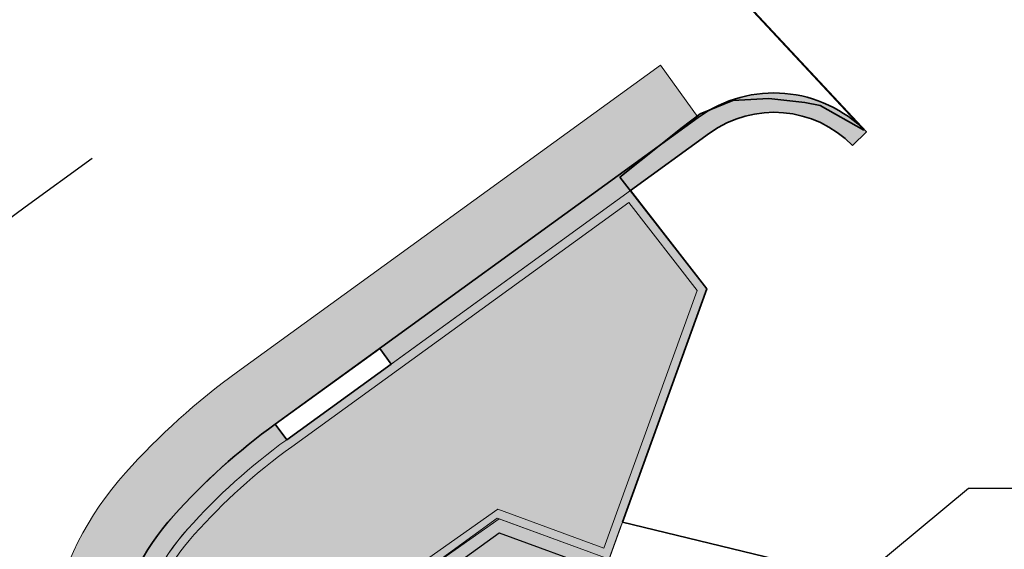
# Model space of a CAD drawing. Header units: metres. Extents: x 154038 to 155227, y 461678 to 462519.
# Tile 247 of 256: x 154730.59 to 154738.22, y 462274.58 to 462278.68. Entities that reach past the tile are written whole.
import ezdxf
from ezdxf import colors
from ezdxf.entities.mleader import LeaderData, LeaderLine
from ezdxf.math import Vec2, Vec3

# ---------------------------------------------------------------- set-up
doc = ezdxf.new("R2010")
doc.units = ezdxf.units.M
doc.linetypes.add('AM-AS', pattern=[16, 10, -2, 2, -2])
doc.linetypes.add('VH-OPSLUITBAND_100X200', pattern=[16, 8, -2, 4, -2])
for name, color, linetype, lineweight in [('B-WE-IE-TERREINAFSCHEIDING_KUNSTMATIG_MUUR-G', 1, 'IE-TERREINAFSCHEIDING_KUNSTMATIG-SO', 18), ('N-PV-KG-WERKGRENS-G', 1, 'Continuous', 35), ('N-WE-KG-WERKGRENS-G', 1, 'Continuous', 35), ('N-WE-VH-KANTOPSLUITING_ELEMENT_VERLOOPBAND-G', 252, 'Continuous', 35), ('N-WE-VH-KANTOPSLUITING_OPSLUITBAND_100X200-G', 150, 'VH-OPSLUITBAND_100X200', 0), ('N-WE-VH-KANTOPSLUITING_OPSLUITBAND_150X250-G', 140, 'VH-OPSLUITBAND_100X200', 0), ('N-WE-VH-KANTOPSLUITING_TROTTOIRBAND_130 150-G', 2, 'Continuous', 0), ('N-WE-VH-KANTVERHARDING_MOLGOOT-G', 6, 'Continuous', 18), ('N-WE-VH-KANTVERHARDING_TROTTOIR-STREKLAAG-G', 220, 'Continuous', 18), ('N-WE-VH-VERHARDING_STRAATBAKSTEEN-TROTTOIR-HV_DF-G', 2, 'Continuous', 18), ('N-WE-VH-VERHARDING_STRAATBAKSTEEN_Rijbaan-KV_DF-G', 160, 'Continuous', 35)]:
    doc.layers.add(name, color=color, linetype=linetype, lineweight=lineweight)
for name, color, linetype in [('N-GV-GR-GROENVOORZIENING_plantvakStraat_LAAG-G', 3, 'Continuous'), ('N-PV-WEG_RIJBAAN-AS-G', 40, 'AM-AS'), ('X-XX-AL-HULP-T', 7, 'Continuous')]:
    doc.layers.add(name, color=color, linetype=linetype)
doc.layers.add('N-GV-GR-GROENVOORZIENING_plantvakStraat_LAAG-V', color=7, linetype='Continuous', true_color=0xcedc00)
for name, color, linetype, lineweight, true_color in [('N-WE-VH-KANTOPSLUITING_OPSLUITBAND_100X200-V', 7, 'Continuous', 5, 0xbbbcbc), ('N-WE-VH-KANTOPSLUITING_OPSLUITBAND_150X250-V', 7, 'Continuous', 5, 0xbbbcbc), ('N-WE-VH-KANTOPSLUITING_TROTTOIRBAND_130 150-V', 7, 'Continuous', 5, 0xa7a8aa), ('N-WE-VH-KANTVERHARDING_MOLGOOT-V', 7, 'Continuous', 18, 0xb76059), ('N-WE-VH-VERHARDING_STRAATBAKSTEEN-TROTTOIR-HV_DF-V', 7, 'Continuous', 18, 0xd14124), ('N-WE-VH-VERHARDING_STRAATBAKSTEEN_Rijbaan-KV_DF-V', 7, 'Continuous', 18, 0xb33d26)]:
    doc.layers.add(name, color=color, linetype=linetype, lineweight=lineweight, true_color=true_color)
doc.styles.add('maatvoering', font='arial.ttf')
doc.linetypes.add('IE-TERREINAFSCHEIDING_KUNSTMATIG-SO', pattern='A,4,[82,NLCS.shx,S=0.75,R=90,X=0,Y=0],4,-2', length=10)

# ---------------------------------------------------------------- blocks, each defined once
blk = doc.blocks.new('_Dot')
at = {"color": 0, "linetype": 'ByBlock', "lineweight": -2}
blk.add_line((-0.5, 0), (-1, 0), dxfattribs=at)
at = {"color": 0, "linetype": 'ByBlock', "const_width": 0.5}
blk.add_lwpolyline([(-0.25, 0, 1), (0.25, 0, 1)], format="xyb", close=True, dxfattribs=at)

msp = doc.modelspace()

# ---------------------------------------------------------------- hatches: boundary and pattern name
at = {"layer": 'N-GV-GR-GROENVOORZIENING_plantvakStraat_LAAG-V'}
h = msp.add_hatch(color=256, dxfattribs=at)
h.dxf.hatch_style = 1
edge = h.paths.add_edge_path()
edge.add_line((154734.0942697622, 462270.5894630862), (154732.8822312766, 462271.0334225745))
edge.add_arc((154733.2261754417, 462271.9724126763), 1.000000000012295, 159.8812514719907, 249.8826429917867, ccw=False)
edge.add_line((154732.2871936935, 462272.3163796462), (154732.4045291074, 462272.636688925))
edge.add_arc((154735.5031688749, 462271.501597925), 3.299999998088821, 125.93851766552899, 159.8812514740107, ccw=False)
edge.add_line((154733.5663434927, 462274.1734338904), (154734.3031679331, 462274.7075610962))
edge.add_line((154734.3031679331, 462274.7075610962), (154735.1217540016, 462274.4077199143))
edge.add_line((154735.1217540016, 462274.4077199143), (154734.06, 462271.457))
edge.add_line((154734.06, 462271.457), (154734.374907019, 462271.3560233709))
edge.add_line((154734.374907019, 462271.3560233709), (154734.0942697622, 462270.5894630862))
at = {"layer": 'N-WE-VH-KANTOPSLUITING_OPSLUITBAND_100X200-V'}
h = msp.add_hatch(color=256, dxfattribs=at)
h.dxf.hatch_style = 1
edge = h.paths.add_edge_path()
edge.add_line((154734.2875766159, 462274.8197694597), (154733.5076518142, 462274.2543986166))
edge.add_arc((154735.5031688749, 462271.501597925), 3.399999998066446, 125.9385176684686, 159.8812514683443)
edge.add_line((154732.3106309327, 462272.6710856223), (154732.1932955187, 462272.3507763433))
edge.add_arc((154733.2261754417, 462271.9724126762), 1.099999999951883, 159.8812514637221, 249.8826429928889)
edge.add_line((154732.84783686, 462270.9395235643), (154734.0596961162, 462270.4956297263))
edge.add_line((154734.0596961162, 462270.4956297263), (154734.0954385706, 462270.5926556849))
edge.add_line((154734.0954385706, 462270.5926556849), (154732.8822312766, 462271.0334225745))
edge.add_arc((154733.2261754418, 462271.9724126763), 1.000000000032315, 159.8812514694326, 249.882642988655, ccw=False)
edge.add_line((154732.2871936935, 462272.3163796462), (154732.4045291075, 462272.6366889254))
edge.add_arc((154735.5031688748, 462271.5015979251), 3.2999999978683, 125.93851766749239, 159.881251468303, ccw=False)
edge.add_line((154733.5663434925, 462274.1734338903), (154734.3031679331, 462274.7075610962))
edge.add_line((154734.3031679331, 462274.7075610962), (154735.1217540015, 462274.4077199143))
edge.add_line((154735.1217540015, 462274.4077199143), (154735.1557745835, 462274.5017558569))
edge.add_line((154735.1557745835, 462274.5017558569), (154734.2875766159, 462274.8197694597))
at = {"layer": 'N-WE-VH-KANTOPSLUITING_OPSLUITBAND_150X250-V'}
h = msp.add_hatch(color=256, dxfattribs=at)
h.dxf.hatch_style = 1
edge = h.paths.add_edge_path()
edge.add_line((154733.9188473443, 462270.5472214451), (154734.0596961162, 462270.4956297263))
edge.add_line((154734.0596961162, 462270.4956297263), (154733.8606966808, 462269.9555424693))
edge.add_arc((154736.1283149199, 462274.4117704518), 5.000006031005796, 197.6182395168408, 243.0300518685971, ccw=False)
edge.add_arc((154733.2690260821, 462273.5037486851), 1.999999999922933, 138.1345799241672, 197.6182395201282, ccw=False)
edge.add_arc((154735.5031677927, 462271.5015971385), 4.999999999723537, 125.9385023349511, 138.1345507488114, ccw=False)
edge.add_line((154732.5685849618, 462275.549834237), (154732.6566224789, 462275.4283871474))
edge.add_arc((154735.5031688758, 462271.5015979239), 4.849999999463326, 125.9385176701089, 138.1499177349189)
edge.add_arc((154733.2690260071, 462273.5037487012), 1.849999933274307, 138.1748270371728, 197.6182128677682)
edge.add_arc((154736.1283148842, 462274.4117704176), 4.850005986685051, 197.6182286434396, 241.0316291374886)
edge.add_line((154733.7793273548, 462270.1685622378), (154733.9188473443, 462270.5472214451))
at = {"layer": 'N-WE-VH-KANTOPSLUITING_TROTTOIRBAND_130 150-V'}
h = msp.add_hatch(color=256, dxfattribs=at)
h.dxf.hatch_style = 1
edge = h.paths.add_edge_path()
edge.add_line((154733.3782322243, 462276.1367510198), (154735.8470371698, 462277.9263983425))
edge.add_arc((154736.4339539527, 462277.1167510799), 1.000000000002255, 44.27258666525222, 125.93851766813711, ccw=False)
edge.add_line((154737.1499807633, 462277.8148238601), (154737.0425767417, 462277.710112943))
edge.add_arc((154736.4339539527, 462277.1167510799), 0.8499999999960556, 44.27258666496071, 125.9385176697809)
edge.add_line((154735.9350746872, 462277.8049512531), (154733.4662697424, 462276.0153039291))
edge.add_line((154733.4662697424, 462276.0153039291), (154733.3782322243, 462276.1367510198))
at = {"layer": 'N-WE-VH-KANTVERHARDING_MOLGOOT-V'}
h = msp.add_hatch(color=256, dxfattribs=at)
h.dxf.hatch_style = 1
edge = h.paths.add_edge_path()
edge.add_arc((154735.5031648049, 462271.5015949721), 5.500000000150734, 125.938465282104, 138.1345543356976, ccw=False)
edge.add_line((154732.2751265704, 462275.9546578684), (154735.5535787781, 462278.331221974))
edge.add_line((154735.5535787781, 462278.331221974), (154735.8470371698, 462277.9263983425))
edge.add_line((154735.8470371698, 462277.9263983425), (154732.5685849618, 462275.549834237))
edge.add_arc((154735.503167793, 462271.5015971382), 5.00000000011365, 125.9385023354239, 138.134550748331)
edge.add_arc((154733.2690260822, 462273.5037486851), 1.999999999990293, 138.1345799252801, 197.618211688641)
edge.add_arc((154736.1283149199, 462274.4117704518), 5.000006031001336, 197.6182283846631, 249.8332006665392)
edge.add_line((154734.4045412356, 462269.7183000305), (154751.0397480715, 462263.6249638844))
edge.add_line((154751.0397480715, 462263.6249638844), (154749.540967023, 462259.5858871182))
edge.add_line((154749.540967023, 462259.5858871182), (154731.4373129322, 462266.2171031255))
edge.add_arc((154730.4054804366, 462263.4001328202), 2.999999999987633, 69.88264298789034, 159.8812514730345)
edge.add_line((154727.5885351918, 462264.43203373), (154713.9613245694, 462227.2316535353))
edge.add_line((154713.9613245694, 462227.2316535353), (154664.0630640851, 462245.5103405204))
edge.add_line((154664.0630640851, 462245.5103405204), (154664.2350475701, 462245.9798313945))
edge.add_line((154664.2350475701, 462245.9798313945), (154713.6638171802, 462227.8731278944))
edge.add_line((154713.6638171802, 462227.8731278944), (154727.1190443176, 462264.604017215))
edge.add_arc((154730.4054804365, 462263.4001328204), 3.499999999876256, 69.88264298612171, 159.8812514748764, ccw=False)
edge.add_line((154731.6092850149, 462266.6865981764), (154749.2454149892, 462260.226632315))
edge.add_line((154749.2454149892, 462260.226632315), (154750.3963016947, 462263.3281658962))
edge.add_line((154750.3963016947, 462263.3281658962), (154734.2366165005, 462269.2473224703))
edge.add_arc((154736.1283081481, 462274.4117684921), 5.50000000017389, 197.6181944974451, 249.8826569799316, ccw=False)
edge.add_arc((154733.2690250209, 462273.5037486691), 2.500000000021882, 138.134648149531, 197.6181433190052, ccw=False)
at = {"layer": 'N-WE-VH-VERHARDING_STRAATBAKSTEEN-TROTTOIR-HV_DF-V'}
h = msp.add_hatch(color=256, dxfattribs=at)
h.dxf.hatch_style = 1
edge = h.paths.add_edge_path()
edge.add_arc((154733.2283592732, 462271.9734255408), 1.101703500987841, 159.9697784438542, 202.3667070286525, ccw=False)
edge.add_line((154732.1932955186, 462272.3507763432), (154732.3106309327, 462272.6710856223))
edge.add_arc((154735.5031688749, 462271.501597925), 3.399999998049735, 125.93851766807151, 159.8812514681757, ccw=False)
edge.add_line((154733.5076518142, 462274.2543986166), (154734.3031679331, 462274.8140584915))
edge.add_line((154734.3031679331, 462274.8140584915), (154735.1557745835, 462274.5017558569))
edge.add_line((154735.1557745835, 462274.5017558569), (154735.91425, 462276.59825))
edge.add_line((154735.91425, 462276.59825), (154735.3214221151, 462277.3601118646))
edge.add_line((154735.3214221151, 462277.3601118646), (154732.6566224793, 462275.4283871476))
edge.add_arc((154735.5031688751, 462271.5015979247), 4.849999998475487, 125.9385176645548, 138.1499177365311)
edge.add_arc((154733.2690260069, 462273.5037487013), 1.849999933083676, 138.1748270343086, 197.6182128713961)
edge.add_arc((154736.1283148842, 462274.4117704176), 4.85000598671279, 197.6182286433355, 216.0996147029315)
at = {"layer": 'N-WE-VH-VERHARDING_STRAATBAKSTEEN_Rijbaan-KV_DF-V'}
h = msp.add_hatch(color=256, dxfattribs=at)
h.dxf.hatch_style = 1
edge = h.paths.add_edge_path()
edge.add_line((154346.3655189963, 462123.4474894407), (154339.6690574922, 462103.1804047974))
edge.add_line((154339.6690574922, 462103.1804047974), (154331.5193567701, 462083.4356807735))
edge.add_line((154331.5193567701, 462083.4356807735), (154321.8864262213, 462064.3270959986))
edge.add_line((154321.8864262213, 462064.3270959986), (154319.064452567, 462059.5558212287))
edge.add_line((154319.064452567, 462059.5558212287), (154316.2103360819, 462061.243890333))
edge.add_arc((154313.6649621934, 462056.9402788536), 4.999999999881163, 59.39777921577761, 149.4251789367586)
edge.add_line((154309.3601339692, 462059.4835943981), (154295.4018813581, 462035.8577883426))
edge.add_arc((154299.7067095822, 462033.3144727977), 4.999999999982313, 149.425178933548, 239.2784399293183)
edge.add_line((154297.1523773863, 462029.0161723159), (154310.3450331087, 462021.1762305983))
edge.add_arc((154317.2452423, 462033.549449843), 14.16719595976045, 240.8527758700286, 248.9522969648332)
edge.add_line((154312.1571632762, 462020.327464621), (154334.4042784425, 462011.1510402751))
edge.add_arc((154336.3108423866, 462015.7732706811), 4.999999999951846, 247.5849764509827, 256.0899883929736)
edge.add_line((154335.1088540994, 462010.9198982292), (154350.5998025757, 462007.0834033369))
edge.add_arc((154349.3978142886, 462002.2300308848), 5.000000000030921, 59.37977109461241, 76.0899883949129, ccw=False)
edge.add_line((154351.944540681, 462006.5328421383), (154352.6260687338, 462006.1294627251))
edge.add_arc((154355.1727951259, 462010.4322739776), 4.999999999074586, 239.3797710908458, 256.0899883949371)
edge.add_line((154353.9708068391, 462005.5789015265), (154356.9781779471, 462004.8340984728))
edge.add_line((154356.9781779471, 462004.8340984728), (154367.5271780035, 462002.1693614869))
edge.add_line((154367.5271780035, 462002.1693614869), (154370.594703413, 462001.3944872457))
edge.add_arc((154371.8192663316, 462006.2422130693), 5.000000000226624, 255.8233322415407, 334.7988763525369)
edge.add_line((154376.3433598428, 462004.1132278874), (154378.3551998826, 462008.3883879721))
edge.add_arc((154373.8311063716, 462010.5173731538), 5.000000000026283, 334.7988763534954, 345.8749618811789)
edge.add_line((154378.6799336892, 462009.2971790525), (154401.6515090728, 462100.5820018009))
edge.add_line((154401.6515090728, 462100.5820018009), (154406.9852191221, 462099.2397882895))
edge.add_line((154406.9852191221, 462099.2397882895), (154397.3315953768, 462060.8780600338))
edge.add_line((154397.3315953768, 462060.8780600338), (154396.6527595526, 462061.0488872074))
edge.add_line((154396.6527595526, 462061.0488872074), (154394.6715745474, 462053.1760217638))
edge.add_line((154394.6715745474, 462053.1760217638), (154395.3511736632, 462053.0050023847))
edge.add_line((154395.3511736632, 462053.0050023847), (154390.2256132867, 462032.6401919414))
edge.add_line((154390.2256132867, 462032.6401919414), (154389.5467596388, 462032.8109482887))
edge.add_line((154389.5467596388, 462032.8109482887), (154388.7372010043, 462029.5939109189))
edge.add_line((154388.7372010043, 462029.5939109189), (154389.4156288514, 462029.4214625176))
edge.add_line((154389.4156288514, 462029.4214625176), (154383.7651946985, 462006.9676746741))
edge.add_line((154383.7651946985, 462006.9676746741), (154376.807218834, 461992.1819759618))
edge.add_arc((154381.331312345, 461990.0529907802), 4.999999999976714, 154.7988763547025, 166.0156035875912)
edge.add_line((154376.4795044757, 461991.2612789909), (154371.1051861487, 461969.68365288))
edge.add_line((154371.1051861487, 461969.68365288), (154363.8723419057, 461953.1420104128))
edge.add_arc((154368.4536651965, 461951.1389210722), 5.000088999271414, 156.3836358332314, 248.3411709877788)
edge.add_line((154366.60823727, 461946.491848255), (154366.6592998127, 461946.4715747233))
edge.add_line((154366.6592998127, 461946.4715747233), (154352.2416857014, 461952.1958481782))
edge.add_arc((154354.0386536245, 461956.8622859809), 5.000473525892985, 248.939130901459, 336.380420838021)
edge.add_line((154358.6202168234, 461954.8587855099), (154365.8806715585, 461971.4635736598))
edge.add_line((154365.8806715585, 461971.4635736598), (154371.1315098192, 461992.5091953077))
edge.add_arc((154366.27970195, 461993.7174835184), 4.999999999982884, 346.0156035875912, 435.8233322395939)
edge.add_line((154367.5042648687, 461998.5652093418), (154356.1296396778, 462001.438503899))
edge.add_line((154356.1296396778, 462001.438503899), (154353.1565705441, 462002.1748154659))
edge.add_arc((154351.9545822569, 461997.321443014), 4.99999999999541, 76.08998839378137, 92.77818827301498)
edge.add_line((154351.7122345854, 462002.315566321), (154350.8803402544, 462002.2858641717))
edge.add_arc((154350.6379925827, 462007.2799874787), 4.999999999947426, 256.0899883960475, 272.778188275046, ccw=False)
edge.add_line((154349.4360042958, 462002.4266150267), (154337.7325265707, 462005.3251033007))
edge.add_arc((154337.2517312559, 462003.38375432), 1.999999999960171, 76.08998839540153, 165.7499673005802)
edge.add_line((154335.3132697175, 462003.8760620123), (154335.1888994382, 462003.3863540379))
edge.add_line((154335.1888994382, 462003.3863540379), (154331.809089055, 462004.2350527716))
edge.add_line((154331.809089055, 462004.2350527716), (154332.0188515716, 462005.1214022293))
edge.add_arc((154330.0726110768, 462005.5819974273), 1.999999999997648, 346.6854067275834, 427.584976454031)
edge.add_line((154330.8352366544, 462007.4308895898), (154310.3759552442, 462015.8698735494))
edge.add_arc((154317.2452423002, 462033.5494498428), 18.96719595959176, 240.6390520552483, 248.76667882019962, ccw=False)
edge.add_line((154307.9454396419, 462017.0186243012), (154294.2962136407, 462025.129890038))
edge.add_arc((154292.7636143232, 462022.5509097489), 2.999999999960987, 59.27843992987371, 165.8531268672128)
edge.add_line((154289.8545971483, 462023.2841348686), (154287.8359008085, 462015.2751044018))
edge.add_line((154287.8359008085, 462015.2751044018), (154283.8632318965, 462016.2799413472))
edge.add_line((154283.8632318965, 462016.2799413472), (154284.9895646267, 462020.85211158))
edge.add_line((154284.9895646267, 462020.85211158), (154281.4008986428, 462022.9723146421))
edge.add_line((154281.4008986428, 462022.9723146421), (154304.5232118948, 462062.1092541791))
edge.add_arc((154313.1334630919, 462057.0210789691), 10.00129754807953, 72.70910643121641, 149.419295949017, ccw=False)
edge.add_arc((154316.7007223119, 462068.4799534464), 2.000000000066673, 252.7032232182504, 333.2466271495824)
edge.add_line((154318.4866272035, 462067.5796514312), (154327.4245828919, 462085.3096333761))
edge.add_line((154327.4245828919, 462085.3096333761), (154335.4473333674, 462104.7467881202))
edge.add_line((154335.4473333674, 462104.7467881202), (154342.0407687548, 462124.7020604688))
edge.add_line((154342.0407687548, 462124.7020604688), (154352.1387758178, 462165.04183881))
edge.add_line((154352.1387758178, 462165.04183881), (154355.7628846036, 462164.1322223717))
edge.add_line((154355.7628846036, 462164.1322223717), (154353.9603339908, 462153.7867322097))
edge.add_line((154353.9603339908, 462153.7867322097), (154346.3655189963, 462123.4474894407))
edge = h.paths.add_edge_path(flags=17)
edge.add_arc((154735.5031688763, 462271.5015979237), 4.999999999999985, 125.9385176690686, 138.150287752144, ccw=False)
edge.add_line((154732.5685849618, 462275.549834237), (154735.8470371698, 462277.9263983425))
edge.add_arc((154736.4339539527, 462277.1167510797), 1.000000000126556, 44.27258667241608, 125.93851766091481, ccw=False)
edge.add_line((154737.1499807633, 462277.8148238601), (154732.334294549, 462282.9696525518))
edge.add_arc((154731.6182677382, 462282.2715797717), 1.000000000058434, -54.06148233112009, 44.272586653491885, ccw=False)
edge.add_line((154732.2051845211, 462281.4619325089), (154729.9240080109, 462279.8082978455))
edge.add_arc((154735.7931758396, 462271.7118252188), 9.999999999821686, 125.9385176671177, 159.8812514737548)
edge.add_line((154726.4033583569, 462275.1514949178), (154712.1371545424, 462236.2067526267))
edge.add_arc((154709.3202092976, 462237.2386535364), 3.000000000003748, 249.8812514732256, 339.8812514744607, ccw=False)
edge.add_line((154708.2883083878, 462234.4217082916), (154663.7725424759, 462250.7286845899))
edge.add_line((154663.7725424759, 462250.7286845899), (154656.1079703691, 462250.0630933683))
edge.add_line((154656.1079703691, 462250.0630933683), (154584.3613417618, 462276.2290524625))
edge.add_arc((154586.0632988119, 462280.9304984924), 5.000025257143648, 159.6304989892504, 250.09938210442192, ccw=False)
edge.add_line((154581.3759381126, 462282.6708726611), (154586.6440892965, 462297.0625800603))
edge.add_line((154586.6440892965, 462297.0625800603), (154545.8382322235, 462312.2135262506))
edge.add_line((154545.8382322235, 462312.2135262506), (154543.9238186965, 462307.0574598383))
edge.add_line((154543.9238186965, 462307.0574598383), (154578.6714521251, 462294.1558922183))
edge.add_arc((154577.6272265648, 462291.3434923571), 3.000000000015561, -20.21334639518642, 69.63036995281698, ccw=False)
edge.add_line((154580.442464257, 462290.3069419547), (154576.1003610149, 462278.5139286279))
edge.add_arc((154571.4082981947, 462280.2415126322), 5.000000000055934, 301.49318088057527, 339.7866536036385, ccw=False)
edge.add_arc((154579.2442544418, 462267.4509774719), 9.999999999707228, 121.4931808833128, 159.6303699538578)
edge.add_line((154569.869588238, 462270.9317293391), (154560.0751634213, 462244.5540653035))
edge.add_arc((154557.2717091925, 462245.6220748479), 2.999999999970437, 249.9106884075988, 339.14506041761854, ccw=False)
edge.add_line((154556.2412556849, 462242.8045998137), (154537.0470548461, 462249.8246199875))
edge.add_arc((154536.360085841, 462247.9463032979), 2.000000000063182, 69.9106884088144, 159.7067651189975)
edge.add_line((154534.484226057, 462248.6399531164), (154518.7866293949, 462206.1884314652))
edge.add_line((154518.7866293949, 462206.1884314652), (154517.1266457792, 462201.6684760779))
edge.add_line((154517.1266457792, 462201.6684760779), (154504.0308506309, 462166.2479160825))
edge.add_line((154504.0308506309, 462166.2479160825), (154508.5329932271, 462164.5833704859))
edge.add_line((154508.5329932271, 462164.5833704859), (154521.6305956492, 462200.0088186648))
edge.add_line((154521.6305956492, 462200.0088186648), (154523.2905399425, 462204.5286669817))
edge.add_line((154523.2905399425, 462204.5286669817), (154536.2906664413, 462239.6853322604))
edge.add_arc((154540.9803159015, 462237.9512077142), 5.000000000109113, 69.91068840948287, 159.706765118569, ccw=False)
edge.add_line((154542.6977384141, 462242.6469994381), (154554.4056087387, 462238.3650037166))
edge.add_arc((154557.1538001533, 462245.8775869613), 7.999466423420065, 249.90688527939, 339.6332798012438)
edge.add_line((154564.6531743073, 462243.093552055), (154574.4386699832, 462269.447448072))
edge.add_arc((154579.1259759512, 462267.7069990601), 5.000000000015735, 69.96311292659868, 159.6294766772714, ccw=False)
edge.add_line((154580.8391011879, 462272.4043602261), (154655.4630948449, 462245.1890275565))
edge.add_line((154655.4630948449, 462245.1890275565), (154663.1240823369, 462245.8543074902))
edge.add_line((154663.1240823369, 462245.8543074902), (154713.9613245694, 462227.2316535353))
edge.add_line((154713.9613245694, 462227.2316535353), (154727.5885351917, 462264.4320337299))
edge.add_arc((154730.4054804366, 462263.4001328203), 2.999999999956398, 69.882642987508, 159.8812514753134, ccw=False)
edge.add_line((154731.4373129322, 462266.2171031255), (154749.540967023, 462259.5858871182))
edge.add_line((154749.540967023, 462259.5858871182), (154751.0397480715, 462263.6249638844))
edge.add_line((154751.0397480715, 462263.6249638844), (154734.4045412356, 462269.7183000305))
edge.add_arc((154736.1283149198, 462274.4117704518), 5.000006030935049, 197.6182283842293, 249.83320066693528, ccw=False)
edge.add_arc((154733.2690260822, 462273.5037486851), 2.000000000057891, 138.1345799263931, 197.6182116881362, ccw=False)
edge.add_line((154731.7795971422, 462274.8385151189), (154731.7786818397, 462274.8374930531))
edge = h.paths.add_edge_path(flags=0)
edge.add_arc((154536.360085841, 462247.9463032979), 2.000000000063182, 69.9106884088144, 159.7067651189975, ccw=False)
edge.add_arc((154536.360085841, 462247.9463032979), 2.000000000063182, 69.9106884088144, 159.7067651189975)
edge = h.paths.add_edge_path(flags=0)
edge.add_arc((154735.7931758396, 462271.7118252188), 9.999999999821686, 125.93851766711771, 159.8812514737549, ccw=False)
edge.add_arc((154735.7931758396, 462271.7118252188), 9.999999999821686, 125.9385176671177, 159.8812514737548)
edge = h.paths.add_edge_path(flags=17)
edge.add_arc((154735.5031688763, 462271.5015979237), 4.999999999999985, 125.9385176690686, 138.150287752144)
edge.add_line((154731.7795971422, 462274.8385151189), (154731.7786818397, 462274.8374930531))
edge.add_arc((154733.2690260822, 462273.5037486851), 2.000000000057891, 138.134579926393, 197.6182116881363)
edge.add_arc((154736.1283149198, 462274.4117704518), 5.000006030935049, 197.6182283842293, 249.8332006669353)
edge.add_line((154751.0397480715, 462263.6249638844), (154734.4045412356, 462269.7183000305))
edge.add_line((154749.540967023, 462259.5858871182), (154751.0397480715, 462263.6249638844))
edge.add_line((154731.4373129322, 462266.2171031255), (154749.540967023, 462259.5858871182))
edge.add_arc((154730.4054804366, 462263.4001328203), 2.999999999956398, 69.88264298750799, 159.8812514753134)
edge.add_line((154713.9613245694, 462227.2316535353), (154727.5885351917, 462264.4320337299))
edge.add_line((154663.1240823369, 462245.8543074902), (154713.9613245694, 462227.2316535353))
edge.add_line((154655.4630948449, 462245.1890275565), (154663.1240823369, 462245.8543074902))
edge.add_line((154580.8391011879, 462272.4043602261), (154655.4630948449, 462245.1890275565))
edge.add_arc((154579.1259759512, 462267.7069990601), 5.000000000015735, 69.96311292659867, 159.6294766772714)
edge.add_line((154564.6531743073, 462243.093552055), (154574.4386699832, 462269.447448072))
edge.add_arc((154557.1538001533, 462245.8775869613), 7.999466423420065, 249.90688527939, 339.6332798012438)
edge.add_line((154542.6977384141, 462242.6469994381), (154554.4056087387, 462238.3650037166))
edge.add_arc((154540.9803159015, 462237.9512077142), 5.000000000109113, 69.9106884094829, 159.706765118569)
edge.add_line((154523.2905399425, 462204.5286669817), (154536.2906664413, 462239.6853322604))
edge.add_line((154521.6305956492, 462200.0088186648), (154523.2905399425, 462204.5286669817))
edge.add_line((154508.5329932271, 462164.5833704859), (154521.6305956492, 462200.0088186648))
edge.add_line((154504.0308506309, 462166.2479160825), (154508.5329932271, 462164.5833704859))
edge.add_line((154517.1266457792, 462201.6684760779), (154504.0308506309, 462166.2479160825))
edge.add_line((154518.7866293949, 462206.1884314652), (154517.1266457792, 462201.6684760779))
edge.add_line((154534.484226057, 462248.6399531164), (154518.7866293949, 462206.1884314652))
edge.add_arc((154536.360085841, 462247.9463032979), 2.000000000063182, 69.9106884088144, 159.7067651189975)
edge.add_line((154556.2412556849, 462242.8045998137), (154537.0470548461, 462249.8246199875))
edge.add_arc((154557.2717091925, 462245.6220748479), 2.999999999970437, 249.9106884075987, 339.1450604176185)
edge.add_line((154569.869588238, 462270.9317293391), (154560.0751634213, 462244.5540653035))
edge.add_arc((154579.2442544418, 462267.4509774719), 9.999999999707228, 121.4931808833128, 159.6303699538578)
edge.add_arc((154571.4082981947, 462280.2415126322), 5.000000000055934, 301.4931808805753, 339.7866536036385)
edge.add_line((154580.442464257, 462290.3069419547), (154576.1003610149, 462278.5139286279))
edge.add_arc((154577.6272265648, 462291.3434923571), 3.000000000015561, 339.7866536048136, 429.6303699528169)
edge.add_line((154543.9238186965, 462307.0574598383), (154578.6714521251, 462294.1558922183))
edge.add_line((154545.8382322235, 462312.2135262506), (154543.9238186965, 462307.0574598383))
edge.add_line((154586.6440892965, 462297.0625800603), (154545.8382322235, 462312.2135262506))
edge.add_line((154581.3759381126, 462282.6708726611), (154586.6440892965, 462297.0625800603))
edge.add_arc((154586.0632988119, 462280.9304984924), 5.000025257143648, 159.6304989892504, 250.0993821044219)
edge.add_line((154656.1079703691, 462250.0630933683), (154584.3613417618, 462276.2290524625))
edge.add_line((154663.7725424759, 462250.7286845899), (154656.1079703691, 462250.0630933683))
edge.add_line((154708.2883083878, 462234.4217082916), (154663.7725424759, 462250.7286845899))
edge.add_arc((154709.3202092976, 462237.2386535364), 3.000000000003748, 249.8812514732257, 339.8812514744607)
edge.add_line((154726.4033583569, 462275.1514949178), (154712.1371545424, 462236.2067526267))
edge.add_arc((154735.7931758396, 462271.7118252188), 9.999999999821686, 125.9385176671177, 159.8812514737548)
edge.add_line((154732.2051845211, 462281.4619325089), (154729.9240080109, 462279.8082978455))
edge.add_arc((154731.6182677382, 462282.2715797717), 1.000000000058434, 305.9385176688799, 404.2725866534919)
edge.add_line((154732.334294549, 462282.9696525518), (154737.1499807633, 462277.8148238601))
edge.add_arc((154736.4339539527, 462277.1167510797), 1.000000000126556, 44.27258667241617, 125.9385176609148)
edge.add_line((154735.8470371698, 462277.9263983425), (154732.5685849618, 462275.549834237))
edge = h.paths.add_edge_path(flags=0)
edge.add_arc((154736.1283149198, 462274.4117704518), 5.000006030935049, 197.6182283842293, 249.8332006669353)
edge.add_arc((154736.1283149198, 462274.4117704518), 5.000006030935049, 197.6182283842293, 249.8332006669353)
edge = h.paths.add_edge_path(flags=0)
edge.add_arc((154733.2690260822, 462273.5037486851), 2.000000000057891, 138.134579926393, 197.6182116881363)
edge.add_arc((154733.2690260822, 462273.5037486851), 2.000000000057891, 138.134579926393, 197.6182116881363)
edge = h.paths.add_edge_path(flags=0)
edge.add_line((154731.7795971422, 462274.8385151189), (154731.7786818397, 462274.8374930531))
edge.add_line((154731.7795971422, 462274.8385151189), (154731.7786818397, 462274.8374930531))
edge = h.paths.add_edge_path(flags=0)
edge.add_arc((154735.5031688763, 462271.5015979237), 4.999999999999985, 125.9385176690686, 138.150287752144)
edge.add_arc((154735.5031688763, 462271.5015979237), 4.999999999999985, 125.9385176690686, 138.150287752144)
edge = h.paths.add_edge_path(flags=0)
edge.add_line((154732.2051845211, 462281.4619325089), (154729.9240080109, 462279.8082978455))
edge.add_line((154732.2051845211, 462281.4619325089), (154729.9240080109, 462279.8082978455))
edge = h.paths.add_edge_path(flags=0)
edge.add_arc((154731.6182677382, 462282.2715797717), 1.000000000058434, 305.9385176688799, 404.2725866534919)
edge.add_arc((154731.6182677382, 462282.2715797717), 1.000000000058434, 305.9385176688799, 404.2725866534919)
edge = h.paths.add_edge_path(flags=0)
edge.add_line((154737.1499807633, 462277.8148238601), (154732.334294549, 462282.9696525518))
edge.add_line((154737.1499807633, 462277.8148238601), (154732.334294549, 462282.9696525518))
edge = h.paths.add_edge_path(flags=0)
edge.add_arc((154736.4339539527, 462277.1167510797), 1.000000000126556, 44.27258667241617, 125.9385176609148)
edge.add_arc((154736.4339539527, 462277.1167510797), 1.000000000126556, 44.27258667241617, 125.9385176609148)
edge = h.paths.add_edge_path(flags=0)
edge.add_line((154732.5685849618, 462275.549834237), (154735.8470371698, 462277.9263983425))
edge.add_line((154732.5685849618, 462275.549834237), (154735.8470371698, 462277.9263983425))
edge = h.paths.add_edge_path(flags=0)
edge.add_line((154556.2412556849, 462242.8045998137), (154537.0470548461, 462249.8246199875))
edge.add_line((154556.2412556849, 462242.8045998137), (154537.0470548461, 462249.8246199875))
edge = h.paths.add_edge_path(flags=0)
edge.add_arc((154557.2717091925, 462245.6220748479), 2.999999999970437, 249.9106884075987, 339.1450604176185)
edge.add_arc((154557.2717091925, 462245.6220748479), 2.999999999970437, 249.9106884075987, 339.1450604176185)
edge = h.paths.add_edge_path(flags=0)
edge.add_line((154569.869588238, 462270.9317293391), (154560.0751634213, 462244.5540653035))
edge.add_line((154569.869588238, 462270.9317293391), (154560.0751634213, 462244.5540653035))
edge = h.paths.add_edge_path(flags=0)
edge.add_arc((154579.2442544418, 462267.4509774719), 9.999999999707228, 121.4931808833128, 159.6303699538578)
edge.add_arc((154579.2442544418, 462267.4509774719), 9.999999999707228, 121.4931808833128, 159.6303699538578)
edge = h.paths.add_edge_path(flags=0)
edge.add_arc((154571.4082981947, 462280.2415126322), 5.000000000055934, 301.4931808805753, 339.7866536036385)
edge.add_arc((154571.4082981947, 462280.2415126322), 5.000000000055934, 301.4931808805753, 339.7866536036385)
edge = h.paths.add_edge_path(flags=0)
edge.add_line((154580.442464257, 462290.3069419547), (154576.1003610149, 462278.5139286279))
edge.add_line((154580.442464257, 462290.3069419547), (154576.1003610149, 462278.5139286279))
edge = h.paths.add_edge_path(flags=0)
edge.add_arc((154577.6272265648, 462291.3434923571), 3.000000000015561, 339.7866536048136, 429.6303699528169)
edge.add_arc((154577.6272265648, 462291.3434923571), 3.000000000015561, 339.7866536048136, 429.6303699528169)
edge = h.paths.add_edge_path(flags=0)
edge.add_line((154543.9238186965, 462307.0574598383), (154578.6714521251, 462294.1558922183))
edge.add_line((154543.9238186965, 462307.0574598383), (154578.6714521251, 462294.1558922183))
edge = h.paths.add_edge_path(flags=0)
edge.add_line((154545.8382322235, 462312.2135262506), (154543.9238186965, 462307.0574598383))
edge.add_line((154545.8382322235, 462312.2135262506), (154543.9238186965, 462307.0574598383))
edge = h.paths.add_edge_path(flags=0)
edge.add_line((154586.6440892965, 462297.0625800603), (154545.8382322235, 462312.2135262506))
edge.add_line((154586.6440892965, 462297.0625800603), (154545.8382322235, 462312.2135262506))
edge = h.paths.add_edge_path(flags=0)
edge.add_line((154581.3759381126, 462282.6708726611), (154586.6440892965, 462297.0625800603))
edge.add_line((154581.3759381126, 462282.6708726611), (154586.6440892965, 462297.0625800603))
edge = h.paths.add_edge_path(flags=0)
edge.add_arc((154586.0632988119, 462280.9304984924), 5.000025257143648, 159.6304989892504, 250.0993821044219)
edge.add_arc((154586.0632988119, 462280.9304984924), 5.000025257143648, 159.6304989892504, 250.0993821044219)
edge = h.paths.add_edge_path(flags=0)
edge.add_line((154656.1079703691, 462250.0630933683), (154584.3613417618, 462276.2290524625))
edge.add_line((154656.1079703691, 462250.0630933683), (154584.3613417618, 462276.2290524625))
edge = h.paths.add_edge_path(flags=0)
edge.add_line((154663.7725424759, 462250.7286845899), (154656.1079703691, 462250.0630933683))
edge.add_line((154663.7725424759, 462250.7286845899), (154656.1079703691, 462250.0630933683))
edge = h.paths.add_edge_path(flags=0)
edge.add_line((154708.2883083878, 462234.4217082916), (154663.7725424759, 462250.7286845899))
edge.add_line((154708.2883083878, 462234.4217082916), (154663.7725424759, 462250.7286845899))
edge = h.paths.add_edge_path(flags=0)
edge.add_arc((154709.3202092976, 462237.2386535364), 3.000000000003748, 249.8812514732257, 339.8812514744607)
edge.add_arc((154709.3202092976, 462237.2386535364), 3.000000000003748, 249.8812514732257, 339.8812514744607)
edge = h.paths.add_edge_path(flags=0)
edge.add_line((154726.4033583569, 462275.1514949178), (154712.1371545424, 462236.2067526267))
edge.add_line((154726.4033583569, 462275.1514949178), (154712.1371545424, 462236.2067526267))
edge = h.paths.add_edge_path(flags=0)
edge.add_line((154751.0397480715, 462263.6249638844), (154734.4045412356, 462269.7183000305))
edge.add_line((154751.0397480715, 462263.6249638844), (154734.4045412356, 462269.7183000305))
edge = h.paths.add_edge_path(flags=0)
edge.add_line((154749.540967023, 462259.5858871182), (154751.0397480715, 462263.6249638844))
edge.add_line((154749.540967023, 462259.5858871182), (154751.0397480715, 462263.6249638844))
edge = h.paths.add_edge_path(flags=0)
edge.add_line((154731.4373129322, 462266.2171031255), (154749.540967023, 462259.5858871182))
edge.add_line((154731.4373129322, 462266.2171031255), (154749.540967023, 462259.5858871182))
edge = h.paths.add_edge_path(flags=0)
edge.add_arc((154730.4054804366, 462263.4001328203), 2.999999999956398, 69.88264298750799, 159.8812514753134)
edge.add_arc((154730.4054804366, 462263.4001328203), 2.999999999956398, 69.88264298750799, 159.8812514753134)
edge = h.paths.add_edge_path(flags=0)
edge.add_line((154713.9613245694, 462227.2316535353), (154727.5885351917, 462264.4320337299))
edge.add_line((154713.9613245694, 462227.2316535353), (154727.5885351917, 462264.4320337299))
edge = h.paths.add_edge_path(flags=0)
edge.add_line((154663.1240823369, 462245.8543074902), (154713.9613245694, 462227.2316535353))
edge.add_line((154663.1240823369, 462245.8543074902), (154713.9613245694, 462227.2316535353))
edge = h.paths.add_edge_path(flags=0)
edge.add_line((154655.4630948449, 462245.1890275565), (154663.1240823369, 462245.8543074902))
edge.add_line((154655.4630948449, 462245.1890275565), (154663.1240823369, 462245.8543074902))
edge = h.paths.add_edge_path(flags=0)
edge.add_line((154580.8391011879, 462272.4043602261), (154655.4630948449, 462245.1890275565))
edge.add_line((154580.8391011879, 462272.4043602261), (154655.4630948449, 462245.1890275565))
edge = h.paths.add_edge_path(flags=0)
edge.add_arc((154579.1259759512, 462267.7069990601), 5.000000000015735, 69.96311292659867, 159.6294766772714)
edge.add_arc((154579.1259759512, 462267.7069990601), 5.000000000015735, 69.96311292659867, 159.6294766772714)
edge = h.paths.add_edge_path(flags=0)
edge.add_line((154564.6531743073, 462243.093552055), (154574.4386699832, 462269.447448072))
edge.add_line((154564.6531743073, 462243.093552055), (154574.4386699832, 462269.447448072))
edge = h.paths.add_edge_path(flags=0)
edge.add_arc((154557.1538001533, 462245.8775869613), 7.999466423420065, 249.90688527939, 339.6332798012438)
edge.add_arc((154557.1538001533, 462245.8775869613), 7.999466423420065, 249.90688527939, 339.6332798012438)
edge = h.paths.add_edge_path(flags=0)
edge.add_line((154542.6977384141, 462242.6469994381), (154554.4056087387, 462238.3650037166))
edge.add_line((154542.6977384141, 462242.6469994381), (154554.4056087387, 462238.3650037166))
edge = h.paths.add_edge_path(flags=0)
edge.add_arc((154540.9803159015, 462237.9512077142), 5.000000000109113, 69.9106884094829, 159.706765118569)
edge.add_arc((154540.9803159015, 462237.9512077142), 5.000000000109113, 69.9106884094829, 159.706765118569)
edge = h.paths.add_edge_path(flags=0)
edge.add_line((154523.2905399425, 462204.5286669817), (154536.2906664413, 462239.6853322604))
edge.add_line((154523.2905399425, 462204.5286669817), (154536.2906664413, 462239.6853322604))
edge = h.paths.add_edge_path(flags=0)
edge.add_line((154521.6305956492, 462200.0088186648), (154523.2905399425, 462204.5286669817))
edge.add_line((154521.6305956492, 462200.0088186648), (154523.2905399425, 462204.5286669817))
edge = h.paths.add_edge_path(flags=0)
edge.add_line((154508.5329932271, 462164.5833704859), (154521.6305956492, 462200.0088186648))
edge.add_line((154508.5329932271, 462164.5833704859), (154521.6305956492, 462200.0088186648))
edge = h.paths.add_edge_path(flags=0)
edge.add_line((154504.0308506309, 462166.2479160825), (154508.5329932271, 462164.5833704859))
edge.add_line((154504.0308506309, 462166.2479160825), (154508.5329932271, 462164.5833704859))
edge = h.paths.add_edge_path(flags=0)
edge.add_line((154517.1266457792, 462201.6684760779), (154504.0308506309, 462166.2479160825))
edge.add_line((154517.1266457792, 462201.6684760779), (154504.0308506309, 462166.2479160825))
edge = h.paths.add_edge_path(flags=0)
edge.add_line((154518.7866293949, 462206.1884314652), (154517.1266457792, 462201.6684760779))
edge.add_line((154518.7866293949, 462206.1884314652), (154517.1266457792, 462201.6684760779))
edge = h.paths.add_edge_path(flags=0)
edge.add_line((154534.484226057, 462248.6399531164), (154518.7866293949, 462206.1884314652))
edge.add_line((154534.484226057, 462248.6399531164), (154518.7866293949, 462206.1884314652))
edge = h.paths.add_edge_path(flags=17)
edge.add_line((154302.5191957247, 462047.9045891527), (154309.3601339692, 462059.4835943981))
edge.add_arc((154313.6649621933, 462056.9402788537), 4.999999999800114, 59.39777921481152, 149.4251789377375, ccw=False)
edge.add_line((154316.2103360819, 462061.243890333), (154319.064452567, 462059.5558212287))

# ---------------------------------------------------------------- linework, layer by layer
at = {"layer": 'B-WE-IE-TERREINAFSCHEIDING_KUNSTMATIG_MUUR-G'}
msp.add_lwpolyline([(154735.260977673, 462274.7879451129), (154735.2401175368, 462274.7366639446), (154734.06, 462271.457), (154734.168, 462271.4130000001), (154734.376, 462271.3590000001), (154735.222, 462273.6630000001), (154735.48, 462274.345), (154749.853, 462270.9350000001), (154749.538, 462269.6510000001), (154752.818, 462268.419), (154748.694, 462257.301), (154749.042, 462257.1730000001), (154753.2670000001, 462268.6250000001), (154749.943, 462269.8510000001), (154750.2599633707, 462271.1720088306)], close=True, dxfattribs=at)
at = {"layer": 'N-GV-GR-GROENVOORZIENING_plantvakStraat_LAAG-G'}
msp.add_lwpolyline([(154734.0942697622, 462270.5894630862), (154732.8822312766, 462271.0334225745, -0.414220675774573), (154732.2871936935, 462272.3163796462), (154732.4045291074, 462272.636688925, -0.1491955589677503), (154733.5663434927, 462274.1734338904), (154734.3031679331, 462274.7075610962), (154735.1217540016, 462274.4077199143), (154734.06, 462271.457), (154734.374907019, 462271.3560233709)], format="xyb", close=True, dxfattribs=at)
at = {"layer": 'N-PV-KG-WERKGRENS-G', "ltscale": 0.25}
msp.add_lwpolyline([(154732.41025, 462282.8925), (154737.131, 462277.82875), (154736.792, 462278.019), (154736.67275, 462278.04275), (154736.3945, 462278.0745), (154736.11625, 462278.05875), (154735.86175, 462277.95525), (154735.72125, 462277.84975), (154735.24, 462277.46475), (154735.91425, 462276.59825), (154735.26075, 462274.788), (154750.26, 462271.172), (154758.48625, 462269.24875), (154758.799, 462269.171), (154753.919, 462249.459), (154747.723, 462225.738), (154741.9, 462210.03), (154740.97, 462207.8), (154736.401, 462194.832)], dxfattribs=at)
at = {"layer": 'N-PV-WEG_RIJBAAN-AS-G'}
msp.add_lwpolyline([(154744.1021294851, 462286.9983146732), (154730.6285673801, 462277.2312715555, 0.1491955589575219), (154728.8682425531, 462274.9028700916), (154711.7077683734, 462228.0571742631)], format="xyb", dxfattribs=at)
at = {"layer": 'N-WE-KG-WERKGRENS-G', "ltscale": 0.25}
msp.add_lwpolyline([(154732.3480668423, 462282.9830795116), (154737.1499807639, 462277.8148238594), (154737.0425767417, 462277.710112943, 0.3722241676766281), (154735.9350746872, 462277.8049512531), (154735.3214221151, 462277.3601118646), (154735.91425, 462276.59825), (154735.26075, 462274.788), (154750.26, 462271.172), (154758.48625, 462269.24875), (154758.799, 462269.171), (154753.919, 462249.459), (154747.723, 462225.738), (154741.9, 462210.03), (154740.97, 462207.8), (154736.401, 462194.832)], format="xyb", dxfattribs=at)
at = {"layer": 'N-WE-VH-KANTOPSLUITING_ELEMENT_VERLOOPBAND-G'}
msp.add_lwpolyline([(154733.4662697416, 462276.0153039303), (154733.3782322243, 462276.1367510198), (154732.5685849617, 462275.549834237), (154732.6566224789, 462275.4283871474)], close=True, dxfattribs=at)
at = {"layer": 'N-WE-VH-KANTOPSLUITING_OPSLUITBAND_100X200-G'}
msp.add_lwpolyline([(154734.2875766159, 462274.8197694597), (154733.5076518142, 462274.2543986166, 0.1491955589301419), (154732.3106309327, 462272.6710856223), (154732.1932955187, 462272.3507763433, 0.4142206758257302), (154732.84783686, 462270.9395235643), (154734.0596961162, 462270.4956297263), (154734.0954385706, 462270.5926556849), (154732.8822312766, 462271.0334225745, -0.4142206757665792), (154732.2871936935, 462272.3163796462), (154732.4045291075, 462272.6366889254, -0.1491955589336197), (154733.5663434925, 462274.1734338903), (154734.3031679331, 462274.7075610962), (154735.1217540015, 462274.4077199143), (154735.1557745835, 462274.5017558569)], format="xyb", close=True, dxfattribs=at)
at = {"layer": 'N-WE-VH-KANTOPSLUITING_OPSLUITBAND_150X250-G'}
msp.add_lwpolyline([(154733.9188473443, 462270.5472214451), (154734.0596961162, 462270.4956297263), (154733.8606966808, 462269.9555424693, -0.2007810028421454), (154731.3628373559, 462272.8984020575, -0.2655359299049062), (154731.7795971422, 462274.8385151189, -0.05326559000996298), (154732.5685849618, 462275.549834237), (154732.6566224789, 462275.4283871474, 0.05333276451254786), (154731.8904373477, 462274.7374395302, 0.2653478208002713), (154731.5058012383, 462272.943803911, 0.1917253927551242), (154733.7793273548, 462270.1685622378), (154733.9188473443, 462270.5472214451)], format="xyb", close=True, dxfattribs=at)
at = {"layer": 'N-WE-VH-KANTOPSLUITING_TROTTOIRBAND_130 150-G'}
msp.add_lwpolyline([(154733.3782322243, 462276.1367510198), (154735.8470371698, 462277.9263983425, -0.372224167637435), (154737.1499807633, 462277.8148238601), (154737.0425767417, 462277.710112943, 0.3722241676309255), (154735.9350746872, 462277.8049512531), (154733.4662697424, 462276.0153039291)], format="xyb", close=True, dxfattribs=at)
at = {"layer": 'N-WE-VH-KANTVERHARDING_MOLGOOT-G'}
msp.add_lwpolyline([(154731.4072368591, 462275.1722044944, -0.05326576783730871), (154732.2751265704, 462275.9546578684), (154735.5535787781, 462278.331221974), (154735.8470371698, 462277.9263983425), (154732.5685849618, 462275.549834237, 0.05326559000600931), (154731.7795971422, 462274.8385151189, 0.2655357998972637), (154731.3628370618, 462272.8984029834, 0.2318563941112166), (154734.4045412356, 462269.7183000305), (154751.0397480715, 462263.6249638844), (154749.540967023, 462259.5858871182), (154731.4373129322, 462266.2171031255, 0.4142064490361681), (154727.5885351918, 462264.43203373), (154713.9613245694, 462227.2316535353), (154664.0630640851, 462245.5103405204), (154664.2350475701, 462245.9798313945), (154713.6638171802, 462227.8731278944), (154727.1190443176, 462264.604017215, -0.4142064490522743), (154731.6092850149, 462266.6865981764), (154749.2454149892, 462260.226632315), (154750.3963016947, 462263.3281658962), (154734.2366165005, 462269.2473224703, -0.2320839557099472), (154730.8862878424, 462272.7470693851, -0.2655351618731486)], format="xyb", close=True, dxfattribs=at)
at = {"layer": 'N-WE-VH-KANTVERHARDING_TROTTOIR-STREKLAAG-G'}
msp.add_lwpolyline([(154732.0628330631, 462271.891478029, -0.1053451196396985), (154732.1306479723, 462272.3736712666), (154732.2480008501, 462272.6940282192, -0.1492305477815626), (154733.4688887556, 462274.3086806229), (154734.293335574, 462274.8886937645), (154735.1158351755, 462274.5874190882), (154735.8390081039, 462276.5863339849), (154735.308372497, 462277.268270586), (154732.6957698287, 462275.3743836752, 0.05333276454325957), (154731.9401217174, 462274.6929383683, 0.2653478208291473), (154731.5693726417, 462272.9639921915, 0.06194033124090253)], format="xyb", close=True, dxfattribs=at)
at = {"layer": 'N-WE-VH-VERHARDING_STRAATBAKSTEEN-TROTTOIR-HV_DF-G'}
msp.add_lwpolyline([(154732.2095398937, 462271.5541909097, -0.1871310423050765), (154732.1932955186, 462272.3507763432), (154732.3106309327, 462272.6710856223, -0.1491955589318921), (154733.5076518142, 462274.2543986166), (154734.3031679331, 462274.8140584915), (154735.1557745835, 462274.5017558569), (154735.91425, 462276.59825), (154735.3214221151, 462277.3601118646), (154732.6566224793, 462275.4283871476, 0.05333276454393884), (154731.8904373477, 462274.7374395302, 0.2653478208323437), (154731.5058012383, 462272.943803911, 0.08081551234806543)], format="xyb", close=True, dxfattribs=at)
at = {"layer": 'N-WE-VH-VERHARDING_STRAATBAKSTEEN_Rijbaan-KV_DF-G'}
msp.add_lwpolyline([(154663.1240823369, 462245.8543074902), (154713.9613245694, 462227.2316535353), (154727.5885351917, 462264.4320337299, -0.4142064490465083), (154731.4373129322, 462266.2171031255), (154749.540967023, 462259.5858871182), (154751.0397480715, 462263.6249638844), (154734.4045412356, 462269.7183000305, -0.2318563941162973), (154731.3628370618, 462272.8984029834, -0.2655357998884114), (154731.7795971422, 462274.8385151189), (154731.7786818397, 462274.8374930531, -0.05333438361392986), (154732.5685849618, 462275.549834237), (154735.8470371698, 462277.9263983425, -0.372224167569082), (154737.1499807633, 462277.8148238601), (154732.334294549, 462282.9696525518, -0.4574878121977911), (154732.2051845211, 462281.4619325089), (154729.9240080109, 462279.8082978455, 0.1491955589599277), (154726.4033583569, 462275.1514949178), (154712.1371545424, 462236.2067526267, -0.4142135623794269), (154708.2883083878, 462234.4217082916), (154663.7725424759, 462250.7286845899)], format="xyb", dxfattribs=at)

# ---------------------------------------------------------------- leaders
at = {"layer": 'X-XX-AL-HULP-T'}
ml = msp.add_multileader_mtext('Standard', dxfattribs=at)
ml.set_content('aansluiting conform\\Poverige zijstraten', color=256, style='maatvoering')
ml.set_leader_properties()
ml.set_arrow_properties(name='DOT')
ml.build(insert=Vec2(0, 0))
ml.multileader.update_dxf_attribs({"text_right_attachment_type": 6, "dogleg_length": 0.36, "arrow_head_size": 1, "scale": 5})
ctx = ml.context
ctx.base_point, ctx.scale, ctx.char_height, ctx.arrow_head_size, ctx.landing_gap_size, ctx.plane_origin = Vec3(154739.7410000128, 462275.0530000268), 5, 1.25, 1, 0.45, Vec3(154819.6808772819, 462256.1597862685)
ctx.right_attachment = 6
notes = []
notes.append((ctx, [(1, (1, 1, 0), (154737.9410000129, 462275.0530000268), (1, 0), 1.8, [(0, [(154731.2073932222, 462269.4530790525)], 0, [])])]))
ctx.mtext.insert, ctx.mtext.flow_direction = Vec3(154740.1910000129, 462275.8617483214), 5
for ctx, leaders in notes:
    for number, flags, end, landing, length, lines in leaders:
        leader = LeaderData()
        leader.index, (leader.has_last_leader_line, leader.has_dogleg_vector, leader.attachment_direction) = number, flags
        leader.last_leader_point, leader.dogleg_vector, leader.dogleg_length = Vec3(end), Vec3(landing), length
        for number, points, colour, breaks in lines:
            line = LeaderLine()
            line.index, line.vertices, line.color, line.breaks = number, Vec3.list(points), colors.encode_raw_color(colour), breaks
            leader.lines.append(line)
        ctx.leaders.append(leader)

doc.saveas('drawing.dxf')
